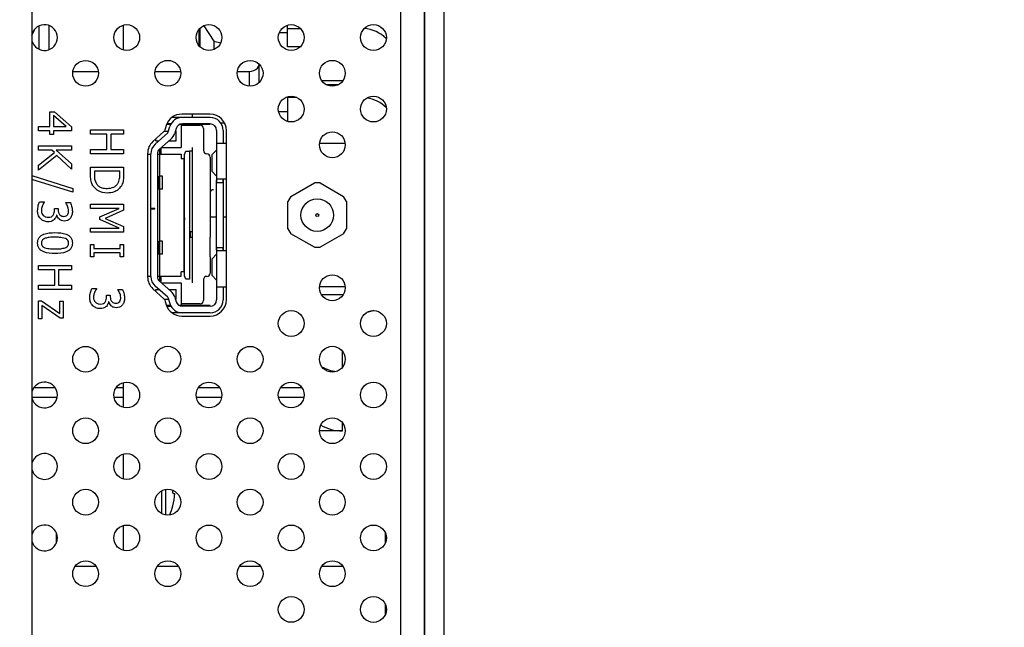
# Model space of a CAD drawing. Header units: millimetres. Extents: x 0 to 844, y -2 to 552.
# Tile 27 of 151: x 476.41 to 483.96, y 210.36 to 215.02. Entities that reach past the tile are written whole.
import ezdxf

# ---------------------------------------------------------------- set-up
doc = ezdxf.new("R2010")
doc.units = ezdxf.units.MM

msp = doc.modelspace()

# ---------------------------------------------------------------- linework, layer by layer
at = {"color": 7, "linetype": 'Continuous', "lineweight": 25}
for p, q in [((476.5003, 301.9644), (476.5003, 178.6863)), ((479.5131, 204.8985), (479.5131, 225.1485)), ((479.5156, 204.8985), (479.5156, 225.1485)), ((479.665, 204.8985), (479.665, 225.1485)), ((476.5515, 214.9737), (476.5515, 214.7971)), ((476.6308, 214.9782), (476.6308, 214.7925)), ((477.1999, 214.9805), (477.1999, 214.7903)), ((477.8182, 214.9757), (477.8966, 214.8577)), ((478.4627, 214.9561), (478.4627, 214.9805)), ((478.4627, 214.8147), (478.4627, 214.9561)), ((478.4627, 214.9561), (478.5594, 214.9561)), ((477.7815, 214.9472), (477.7815, 214.8236)), ((478.4627, 214.9226), (478.3983, 214.9226)), ((477.8966, 214.8577), (477.949, 214.8443)), ((477.8966, 214.8577), (477.8966, 214.7938)), ((478.5595, 214.8147), (478.4627, 214.8147)), ((478.2437, 214.5402), (478.2437, 214.6789)), ((476.814, 214.6254), (477.01, 214.6254)), ((477.4452, 214.6254), (477.6413, 214.6254)), ((478.0765, 214.6254), (478.1675, 214.6254)), ((478.4627, 214.4258), (478.4627, 214.2415)), ((478.5333, 214.4258), (478.4627, 214.4258)), ((476.6367, 214.2015), (476.6367, 214.314)), ((476.6367, 214.314), (476.6741, 214.314)), ((476.7635, 214.2015), (476.6656, 214.2873)), ((476.6656, 214.2873), (476.6656, 214.2015)), ((476.6741, 214.314), (476.8039, 214.2001)), ((477.6368, 214.2724), (477.5748, 214.2724)), ((477.8676, 214.2973), (477.6496, 214.2973)), ((477.8674, 214.2724), (477.6543, 214.2724)), ((477.7299, 214.2973), (477.7299, 214.2724)), ((476.5499, 214.1693), (476.5499, 214.2015)), ((476.5499, 214.2015), (476.6367, 214.2015)), ((476.6656, 214.2015), (476.7635, 214.2015)), ((476.8039, 214.2001), (476.8039, 214.1693)), ((477.5304, 214.2098), (477.5197, 214.1758)), ((477.5673, 214.2174), (477.5331, 214.2174)), ((477.5677, 214.2224), (477.5351, 214.2224)), ((477.5438, 214.1531), (477.5588, 214.2018)), ((477.5599, 214.2174), (477.5599, 214.2224)), ((477.8674, 214.2174), (477.6333, 214.2174)), ((477.6449, 214.2215), (477.6449, 214.0424)), ((477.6449, 214.2124), (477.7924, 214.2124)), ((477.8674, 214.2224), (477.6543, 214.2224)), ((477.7299, 214.2224), (477.7299, 214.2124)), ((477.9484, 214.2311), (477.9779, 214.2311)), ((476.6367, 214.1693), (476.5499, 214.1693)), ((476.6367, 214.1404), (476.6367, 214.1693)), ((476.6656, 214.1404), (476.6367, 214.1404)), ((476.8039, 214.1693), (476.6656, 214.1693)), ((476.6656, 214.1693), (476.6656, 214.1404)), ((476.9499, 214.1444), (476.9499, 214.1765)), ((476.9499, 214.1765), (477.2039, 214.1765)), ((477.0753, 214.1444), (476.9499, 214.1444)), ((477.0753, 214.0254), (477.0753, 214.1444)), ((477.1042, 214.1444), (477.1042, 214.0254)), ((477.2039, 214.1444), (477.1042, 214.1444)), ((477.2039, 214.1765), (477.2039, 214.1444)), ((477.5127, 214.1649), (477.4282, 214.0874)), ((477.5438, 214.1531), (477.4464, 214.0673)), ((477.5151, 214.1674), (477.5482, 214.1674)), ((477.6066, 214.1871), (477.5957, 214.1519)), ((477.6005, 214.1674), (477.6079, 214.1674)), ((477.6079, 214.0924), (477.6079, 214.1674)), ((477.8174, 214.1874), (477.8174, 214.0174)), ((477.9174, 214.1724), (477.9174, 214.0724)), ((477.9674, 214.1724), (477.9674, 214.0724)), ((477.9926, 212.8723), (477.9926, 214.1723)), ((476.5499, 214.0544), (476.8039, 214.0544)), ((476.5499, 214.0222), (476.5499, 214.0544)), ((476.8039, 214.0544), (476.8039, 214.0222)), ((477.4499, 214.0924), (477.4499, 214.1073)), ((477.4499, 214.0924), (477.4748, 214.0924)), ((477.5662, 214.1062), (477.4794, 214.0298)), ((477.5505, 214.0924), (477.6079, 214.0924)), ((477.9174, 214.0724), (477.9174, 213.7724)), ((477.9674, 214.0724), (477.9174, 214.0724)), ((477.9926, 214.0724), (477.9674, 214.0724)), ((478.9043, 214.0724), (478.7072, 214.0724)), ((476.6514, 214.0222), (476.5499, 214.0222)), ((476.5499, 213.9054), (476.6722, 214.0032)), ((476.6904, 213.9812), (476.5499, 213.8679)), ((476.6722, 214.0032), (476.6514, 214.0222)), ((476.6859, 214.0222), (476.8039, 213.915)), ((476.8039, 214.0222), (476.6859, 214.0222)), ((476.8039, 213.8743), (476.6904, 213.9812)), ((476.9499, 213.9933), (476.9499, 214.0254)), ((476.9499, 214.0254), (477.0753, 214.0254)), ((477.2039, 213.9933), (476.9499, 213.9933)), ((477.1042, 214.0254), (477.2039, 214.0254)), ((477.2039, 214.0254), (477.2039, 213.9933)), ((477.3876, 213.9953), (477.3876, 213.0493)), ((477.3876, 213.9899), (477.4124, 213.9899)), ((477.4124, 213.5724), (477.4124, 213.9923)), ((477.4624, 213.9923), (477.4624, 213.0525)), ((477.4624, 213.9899), (477.6449, 213.9899)), ((477.4799, 214.0303), (477.4799, 213.8224)), ((477.4924, 214.0019), (477.4799, 214.0019)), ((477.4924, 213.9899), (477.4924, 214.0224)), ((477.4937, 214.0424), (477.6449, 214.0424)), ((477.6449, 213.9899), (477.6449, 213.9579)), ((477.6709, 213.9883), (477.6816, 214.0132)), ((477.6709, 213.0565), (477.6709, 213.9883)), ((477.6816, 214.0132), (477.7089, 214.0132)), ((477.7089, 214.0132), (477.7089, 213.0316)), ((477.7289, 214.0424), (477.7289, 214.0132)), ((477.7289, 214.0132), (477.7289, 213.0316)), ((477.8674, 213.9674), (477.8674, 213.8424)), ((477.9174, 214.0222), (477.883, 213.9868)), ((477.883, 213.8579), (477.883, 213.9868)), ((476.5499, 213.8679), (476.5499, 213.9054)), ((476.8039, 213.915), (476.8039, 213.8743)), ((477.6449, 213.9579), (477.6649, 213.9579)), ((477.6649, 213.9579), (477.6649, 213.0869)), ((476.5003, 213.8253), (476.8135, 213.7268)), ((476.9499, 213.833), (476.9499, 213.8912)), ((476.9499, 213.8912), (477.2039, 213.8912)), ((477.1749, 213.859), (476.9788, 213.859)), ((476.9788, 213.859), (476.9788, 213.8332)), ((477.1749, 213.8332), (477.1749, 213.859)), ((477.2039, 213.8912), (477.2039, 213.8336)), ((477.4745, 213.7224), (477.4745, 213.8224)), ((477.4745, 213.8224), (477.4826, 213.8224)), ((477.4826, 213.7224), (477.4826, 213.8224)), ((477.5026, 213.8224), (477.4826, 213.8224)), ((477.5026, 213.7224), (477.5026, 213.8224)), ((477.8674, 213.8424), (477.8674, 213.6924)), ((477.9174, 213.8225), (477.883, 213.8579)), ((476.8135, 213.6983), (476.5003, 213.7967)), ((477.6709, 213.7629), (477.6649, 213.7629)), ((477.6649, 213.7466), (477.6709, 213.7466)), ((477.9174, 213.2724), (477.9174, 213.7724)), ((477.9174, 213.7724), (477.9674, 213.7724)), ((477.9924, 213.7974), (477.9206, 213.7974)), ((477.9674, 213.7974), (477.9674, 213.7724)), ((477.9674, 213.7724), (477.9674, 213.2724)), ((478.4866, 213.6649), (478.6676, 213.7694)), ((478.7116, 213.7694), (478.6676, 213.7694)), ((478.7116, 213.7694), (478.8926, 213.6649)), ((476.8135, 213.7268), (476.8135, 213.6983)), ((477.4745, 213.7224), (477.4826, 213.7224)), ((477.4799, 213.7224), (477.4799, 213.3224)), ((477.5026, 213.7224), (477.4826, 213.7224)), ((477.6709, 213.6979), (477.6649, 213.7032)), ((477.8674, 213.6924), (477.8674, 213.3524)), ((476.5591, 213.6251), (476.5949, 213.6251)), ((476.5949, 213.6251), (476.5949, 213.6228)), ((476.7589, 213.6167), (476.7589, 213.6187)), ((476.7589, 213.6187), (476.7947, 213.6187)), ((476.9499, 213.5737), (476.9499, 213.6058)), ((476.9499, 213.6058), (477.2039, 213.6058)), ((477.2039, 213.6058), (477.2039, 213.5593)), ((477.6649, 213.6541), (477.6709, 213.6541)), ((477.6716, 213.6296), (477.6649, 213.6315)), ((478.4866, 213.6649), (478.4646, 213.6268)), ((478.4646, 213.4178), (478.4646, 213.6268)), ((478.9146, 213.6268), (478.8926, 213.6649)), ((478.9146, 213.6268), (478.9146, 213.4178)), ((476.6721, 213.5593), (476.6721, 213.5737)), ((476.6721, 213.5737), (476.701, 213.5737)), ((476.6902, 213.5227), (476.6878, 213.5227)), ((476.701, 213.5737), (476.701, 213.5628)), ((477.1689, 213.5737), (476.9499, 213.5737)), ((477.0206, 213.5085), (477.1689, 213.5737)), ((477.2039, 213.5593), (477.0631, 213.4964)), ((477.4424, 213.5724), (477.4124, 213.5724)), ((477.4124, 213.5724), (477.4124, 213.5694)), ((477.4124, 213.0525), (477.4124, 213.5694)), ((477.4124, 213.5694), (477.4424, 213.5694)), ((477.4424, 213.5694), (477.4424, 213.5724)), ((477.6649, 213.5242), (477.6716, 213.5261)), ((477.0206, 213.4882), (477.0206, 213.5085)), ((477.1689, 213.4226), (477.0206, 213.4882)), ((477.0631, 213.4964), (477.2039, 213.4356)), ((477.6697, 213.5016), (477.6697, 213.4853)), ((477.9174, 213.5063), (477.8674, 213.5063)), ((477.9926, 213.5063), (477.9674, 213.5063)), ((476.9499, 213.3904), (476.9499, 213.4226)), ((476.9499, 213.4226), (477.1689, 213.4226)), ((477.2039, 213.3904), (476.9499, 213.3904)), ((477.2039, 213.4356), (477.2039, 213.3904)), ((477.6697, 213.4145), (477.6649, 213.4128)), ((477.6649, 213.3963), (477.6716, 213.3982)), ((477.7149, 213.3949), (477.7149, 213.3499)), ((477.726, 213.3949), (477.7149, 213.3949)), ((478.4646, 213.4178), (478.4866, 213.3797)), ((478.6676, 213.2752), (478.4866, 213.3797)), ((478.8926, 213.3797), (478.7116, 213.2752)), ((478.8926, 213.3797), (478.9146, 213.4178)), ((476.9499, 213.2015), (476.9499, 213.298)), ((476.9499, 213.298), (476.9756, 213.298)), ((476.9756, 213.298), (476.9756, 213.2658)), ((477.1782, 213.2658), (477.1782, 213.298)), ((477.1782, 213.298), (477.2039, 213.298)), ((477.2039, 213.298), (477.2039, 213.2015)), ((477.4744, 213.2224), (477.4744, 213.3224)), ((477.4744, 213.3224), (477.4825, 213.3224)), ((477.5024, 213.3224), (477.4825, 213.3224)), ((477.4825, 213.2224), (477.4825, 213.3224)), ((477.5024, 213.2224), (477.5024, 213.3224)), ((477.6709, 213.3407), (477.6649, 213.3436)), ((477.6649, 213.295), (477.6709, 213.2978)), ((477.726, 213.3499), (477.7149, 213.3499)), ((477.8674, 213.2024), (477.8674, 213.3524)), ((476.9756, 213.2658), (477.1782, 213.2658)), ((476.9756, 213.2337), (476.9756, 213.2015)), ((477.1782, 213.2337), (476.9756, 213.2337)), ((477.1782, 213.2015), (477.1782, 213.2337)), ((477.4744, 213.2224), (477.4825, 213.2224)), ((477.4799, 213.2224), (477.4799, 213.0145)), ((477.5024, 213.2224), (477.4825, 213.2224)), ((477.9174, 213.2222), (477.883, 213.1868)), ((477.9174, 213.2724), (477.9174, 212.9724)), ((477.9674, 213.2724), (477.9174, 213.2724)), ((477.9924, 213.2474), (477.9206, 213.2474)), ((477.9674, 213.2724), (477.9674, 213.2474)), ((478.6676, 213.2752), (478.7116, 213.2752)), ((476.9756, 213.2015), (476.9499, 213.2015)), ((477.2039, 213.2015), (477.1782, 213.2015)), ((477.8674, 213.2024), (477.8674, 213.0774)), ((477.883, 213.0579), (477.883, 213.1868)), ((476.5499, 213.1027), (476.5499, 213.1348)), ((476.5499, 213.1348), (476.8039, 213.1348)), ((476.6753, 213.1027), (476.5499, 213.1027)), ((476.6753, 212.9837), (476.6753, 213.1027)), ((476.8039, 213.1027), (476.7042, 213.1027)), ((476.7042, 213.1027), (476.7042, 212.9837)), ((476.8039, 213.1348), (476.8039, 213.1027)), ((477.6649, 213.0869), (477.6449, 213.0869)), ((477.6449, 213.0549), (477.6449, 213.0869)), ((477.3876, 213.0549), (477.4124, 213.0549)), ((477.4624, 213.0549), (477.6449, 213.0549)), ((477.5662, 212.9385), (477.4794, 213.0149)), ((477.4924, 213.0224), (477.4924, 213.0549)), ((477.4937, 213.0024), (477.6449, 213.0024)), ((477.6449, 213.0024), (477.6449, 212.8233)), ((477.6816, 213.0316), (477.6709, 213.0565)), ((477.7089, 213.0316), (477.6816, 213.0316)), ((477.7289, 213.0316), (477.7289, 213.0281)), ((477.7289, 213.0281), (477.7289, 213.0238)), ((477.7289, 213.0238), (477.7289, 213.0024)), ((477.8174, 213.0274), (477.8174, 212.8674)), ((477.9174, 213.0225), (477.883, 213.0579)), ((476.5499, 212.9516), (476.5499, 212.9837)), ((476.5499, 212.9837), (476.6753, 212.9837)), ((476.8039, 212.9516), (476.5499, 212.9516)), ((476.7042, 212.9837), (476.8039, 212.9837)), ((476.8039, 212.9837), (476.8039, 212.9516)), ((476.9591, 212.9588), (476.9949, 212.9588)), ((476.9949, 212.9588), (476.9949, 212.9564)), ((477.1589, 212.9503), (477.1589, 212.9524)), ((477.1589, 212.9524), (477.1947, 212.9524)), ((477.4282, 212.9571), (477.5127, 212.8796)), ((477.5438, 212.8917), (477.4464, 212.9774)), ((477.4499, 212.9524), (477.4748, 212.9524)), ((477.4499, 212.9372), (477.4499, 212.9524)), ((477.5505, 212.9524), (477.6079, 212.9524)), ((477.6079, 212.8774), (477.6079, 212.9524)), ((477.9174, 212.9724), (477.9174, 212.8724)), ((477.9174, 212.9724), (477.9674, 212.9724)), ((477.9674, 212.9724), (477.9926, 212.9724)), ((477.9674, 212.9724), (477.9674, 212.8724)), ((478.9045, 212.9724), (478.707, 212.9724)), ((478.7216, 212.9126), (478.8899, 212.9126)), ((476.5499, 212.8656), (476.5726, 212.8656)), ((476.5499, 212.7273), (476.5499, 212.8656)), ((476.5726, 212.8656), (476.7138, 212.7683)), ((476.7138, 212.7683), (476.7138, 212.8623)), ((476.7138, 212.8623), (476.7396, 212.8623)), ((476.7396, 212.8623), (476.7396, 212.7305)), ((477.0721, 212.8929), (477.0721, 212.9073)), ((477.0721, 212.9073), (477.101, 212.9073)), ((477.0902, 212.8563), (477.0878, 212.8563)), ((477.101, 212.9073), (477.101, 212.8964)), ((477.5149, 212.8774), (477.5482, 212.8774)), ((477.5197, 212.8687), (477.5304, 212.8347)), ((477.5438, 212.8917), (477.5588, 212.843)), ((477.5957, 212.8929), (477.6066, 212.8577)), ((477.6005, 212.8774), (477.6079, 212.8774)), ((477.7924, 212.8424), (477.6449, 212.8424)), ((476.7173, 212.7305), (476.5756, 212.8281)), ((476.5756, 212.8281), (476.5756, 212.7273)), ((477.5668, 212.8274), (477.5345, 212.8274)), ((477.535, 212.8224), (477.5677, 212.8224)), ((477.5599, 212.8224), (477.5599, 212.8274)), ((477.6543, 212.7724), (477.5745, 212.7724)), ((477.8674, 212.8274), (477.6333, 212.8274)), ((477.8674, 212.8224), (477.6543, 212.8224)), ((477.8674, 212.7724), (477.6543, 212.7724)), ((476.5756, 212.7273), (476.5499, 212.7273)), ((476.7396, 212.7305), (476.7173, 212.7305)), ((477.6496, 212.7473), (477.8676, 212.7473)), ((478.8232, 212.3186), (478.7883, 212.3186)), ((477.1999, 212.2368), (477.1999, 212.0466)), ((478.8832, 211.8661), (478.7067, 211.8661)), ((476.6026, 211.6919), (476.5901, 211.6919)), ((477.1999, 211.6881), (477.1999, 211.4979)), ((477.1999, 211.1394), (477.1999, 210.9492)), ((476.6863, 211.0859), (476.6863, 211.0026))]:
    msp.add_line(p, q, dxfattribs=at)
at = {"color": 8, "linetype": 'Continuous', "lineweight": 25}
for p, q in [((479.3307, 199.5704), (479.3307, 225.1485)), ((477.7915, 214.8128), (477.7915, 214.958)), ((478.2437, 214.6768), (478.2485, 214.6768)), ((478.1675, 214.6254), (478.1675, 214.5122)), ((478.8861, 214.5531), (478.7254, 214.5531)), ((478.757, 214.5248), (478.8545, 214.5248)), ((478.4627, 214.3162), (478.3932, 214.3162)), ((478.4514, 214.2455), (478.4627, 214.2455)), ((478.8832, 212.3544), (478.8832, 212.4778)), ((476.6793, 212.196), (476.5135, 212.196)), ((477.1999, 212.196), (477.1447, 212.196)), ((477.9418, 212.196), (477.776, 212.196)), ((478.573, 212.196), (478.4072, 212.196)), ((476.5003, 212.1252), (476.6941, 212.1252)), ((477.13, 212.1252), (477.1999, 212.1252)), ((477.7612, 212.1252), (477.9565, 212.1252)), ((478.3924, 212.1252), (478.5878, 212.1252)), ((478.8832, 211.8661), (478.8832, 211.9291)), ((477.4946, 211.4049), (477.4946, 211.2324)), ((477.5252, 211.416), (477.5252, 211.2213)), ((479.2127, 211.0059), (479.2127, 211.0826)), ((476.9941, 210.8254), (476.8299, 210.8254)), ((477.6253, 210.8254), (477.4612, 210.8254)), ((478.2566, 210.8254), (478.0924, 210.8254)), ((478.8878, 210.8254), (478.7237, 210.8254)), ((479.2127, 210.4572), (479.2127, 210.5339))]:
    msp.add_line(p, q, dxfattribs=at)
at = {"color": 7, "linetype": 'Continuous', "lineweight": 25, "flags": 128}
for points in [[(476.4987, 214.9015), (476.5187, 214.9425), (476.5225, 214.9513)], [(478.1675, 214.6254), (478.1865, 214.627), (478.2042, 214.632), (478.2196, 214.6398), (478.2318, 214.6501), (478.24, 214.6622), (478.2436, 214.6754), (478.2436, 214.682)], [(479.1235, 212.7895), (479.1083, 212.7846), (479.0716, 212.7761)], [(477.5811, 211.3873), (477.5841, 211.387), (477.5868, 211.3867), (477.5892, 211.3865), (477.5914, 211.3863), (477.5933, 211.3861), (477.5949, 211.3859), (477.5962, 211.3858), (477.5972, 211.3856)]]:
    msp.add_lwpolyline(points, dxfattribs=at)
at = {"color": 7, "linetype": 'Continuous', "lineweight": 25}
for centre, radius in [((477.2276, 214.8854), 0.099), ((477.8589, 214.8854), 0.0991), ((478.4901, 214.8854), 0.099), ((479.1213, 214.8854), 0.0991), ((476.912, 214.611), 0.099), ((477.5432, 214.611), 0.0991), ((478.1745, 214.611), 0.099), ((478.8057, 214.611), 0.0991), ((478.4901, 214.3366), 0.099), ((479.1213, 214.3366), 0.0991), ((478.8057, 214.0623), 0.0991), ((478.6896, 213.5223), 0.125), ((478.6896, 213.5223), 0.0115), ((478.8057, 212.9648), 0.0991), ((478.4901, 212.6905), 0.099), ((479.1213, 212.6905), 0.0991), ((476.912, 212.4161), 0.099), ((477.5432, 212.4161), 0.0991), ((478.1745, 212.4161), 0.099), ((478.8057, 212.4161), 0.0991), ((477.2276, 212.1417), 0.099), ((477.8589, 212.1417), 0.0991), ((478.4901, 212.1417), 0.099), ((479.1213, 212.1417), 0.0991), ((476.912, 211.8674), 0.099), ((477.5432, 211.8674), 0.0991), ((478.1745, 211.8674), 0.099), ((478.8057, 211.8674), 0.0991), ((477.2276, 211.593), 0.099), ((477.8589, 211.593), 0.0991), ((478.4901, 211.593), 0.099), ((479.1213, 211.593), 0.0991), ((476.912, 211.3186), 0.099), ((477.5432, 211.3186), 0.0991), ((478.1745, 211.3186), 0.099), ((478.8057, 211.3186), 0.0991), ((477.2276, 211.0443), 0.099), ((477.8589, 211.0443), 0.0991), ((478.4901, 211.0443), 0.099), ((479.1213, 211.0443), 0.0991), ((476.912, 210.7699), 0.099), ((477.5432, 210.7699), 0.0991), ((478.1745, 210.7699), 0.099), ((478.8057, 210.7699), 0.0991), ((478.4901, 210.4956), 0.099), ((479.1213, 210.4956), 0.0991)]:
    msp.add_circle(centre, radius, dxfattribs=at)
at = {"color": 7, "linetype": 'Continuous', "lineweight": 18}
msp.add_arc((475.4383, 225.6254), 28.9569, 4.8799, 356.83165, dxfattribs=at)
at = {"color": 7, "linetype": 'Continuous', "lineweight": 25}
for centre, radius, start, end in [((476.5964, 214.8854), 0.0991, 0, 165.90321), ((479.0282, 214.6774), 0.2776, 46.27022, 85.49628), ((476.5964, 214.8854), 0.0991, 194.09679, 0), ((479.0328, 214.1547), 0.269, 45.96464, 82.1184), ((477.6496, 214.1723), 0.125, 90, 162.5), ((477.6543, 214.1724), 0.1, 90, 162.89727), ((477.8674, 214.1724), 0.1, 0, 90), ((477.8676, 214.1723), 0.125, 0, 90), ((477.6543, 214.1724), 0.05, 90, 162.89727), ((477.7924, 214.1874), 0.025, 0, 90), ((477.8674, 214.1724), 0.05, 0, 90), ((477.4958, 214.1833), 0.025, 312.5, 342.5), ((477.5002, 214.1813), 0.1, 311.34778, 342.89727), ((477.5126, 213.9953), 0.125, 132.5, 180), ((477.5124, 213.9923), 0.1, 131.34778, 180), ((477.5124, 213.9923), 0.05, 131.34778, 180), ((477.4724, 214.0224), 0.02, 0, 44.14471), ((477.8424, 214.0174), 0.025, 180, 270), ((477.8424, 213.9674), 0.025, 0, 90), ((477.8424, 213.0774), 0.025, 270, 0), ((477.5126, 213.0493), 0.125, 180, 227.5), ((477.5124, 213.0525), 0.1, 180, 228.65222), ((477.5124, 213.0525), 0.05, 180, 228.65222), ((477.4724, 213.0224), 0.02, 315.85529, 0), ((477.8424, 213.0274), 0.025, 90, 180), ((477.5002, 212.8635), 0.1, 17.10273, 48.65222), ((477.4958, 212.8612), 0.025, 17.5, 47.5), ((477.6496, 212.8723), 0.125, 197.5, 270), ((477.6543, 212.8724), 0.1, 197.10273, 270), ((477.6543, 212.8724), 0.05, 197.10273, 270), ((477.7924, 212.8674), 0.025, 270, 0), ((477.8674, 212.8724), 0.1, 270, 0), ((477.8674, 212.8724), 0.05, 270, 0), ((477.8676, 212.8723), 0.125, 270, 0), ((478.875, 212.6258), 0.3065, 240.74899, 262.68919), ((476.5964, 212.1417), 0.0991, 0, 165.90321), ((476.5964, 212.1417), 0.0991, 194.09679, 0), ((478.8784, 212.1792), 0.3132, 238.93541, 270.88568), ((476.5964, 211.593), 0.0991, 0, 165.90321), ((476.5964, 211.593), 0.0991, 194.09679, 0), ((477.0044, 211.4224), 0.5777, 356.52209, 358.75156), ((477.0963, 211.4223), 0.5023, 344.83229, 355.81073), ((477.0999, 211.4224), 0.5, 336.20299, 344.66761), ((477.5143, 211.1971), 0.1152, 53.90545, 54.55716), ((476.5964, 211.0443), 0.0991, 0, 165.90321), ((476.5964, 211.0443), 0.0991, 194.09679, 0)]:
    msp.add_arc(centre, radius, start, end, dxfattribs=at)
for points, knots in [([(477.7289, 214.0132), (477.7286, 214.0132), (477.728, 214.0132), (477.7234, 214.0132), (477.7168, 214.0132), (477.7115, 214.0132), (477.7089, 214.0132)], [0, 0, 0, 0, 0.2499781, 0.500038, 0.7499986, 1, 1, 1, 1]), ([(476.9702, 213.7434), (476.965, 213.7527), (476.9566, 213.7681), (476.952, 213.792), (476.9501, 213.8125), (476.9499, 213.8261), (476.9499, 213.833)], [0, 0, 0, 0, 0.339551, 0.559584, 0.77979, 1, 1, 1, 1]), ([(476.9788, 213.8332), (476.9789, 213.8192), (476.9791, 213.7943), (476.9906, 213.7723), (476.9957, 213.7626)], [0, 0, 0, 0, 0.560914, 1, 1, 1, 1]), ([(477.1596, 213.7659), (477.165, 213.7779), (477.1747, 213.7993), (477.1749, 213.8228), (477.1749, 213.8332)], [0, 0, 0, 0, 0.558737, 1, 1, 1, 1]), ([(477.2039, 213.8336), (477.2037, 213.823), (477.2034, 213.8054), (477.1999, 213.7812), (477.1939, 213.7612), (477.1871, 213.7492), (477.1837, 213.7431)], [0, 0, 0, 0, 0.3401704, 0.560175, 0.7801403, 1, 1, 1, 1]), ([(477.0766, 213.6919), (477.0531, 213.6944), (477.011, 213.6989), (476.9826, 213.7298), (476.9702, 213.7434)], [0, 0, 0, 0, 0.5599057, 1, 1, 1, 1]), ([(476.9957, 213.7626), (477.0013, 213.756), (477.0124, 213.7426), (477.0412, 213.7292), (477.0635, 213.728), (477.0771, 213.7272)], [0, 0, 0, 0, 0.279923, 0.5599, 1, 1, 1, 1]), ([(477.1837, 213.7431), (477.1765, 213.7341), (477.1619, 213.716), (477.1247, 213.6955), (477.0949, 213.6932), (477.0766, 213.6919)], [0, 0, 0, 0, 0.280088, 0.560333, 1, 1, 1, 1]), ([(477.0771, 213.7272), (477.0951, 213.7287), (477.1202, 213.7308), (477.1473, 213.7488), (477.1555, 213.7602), (477.1596, 213.7659)], [0, 0, 0, 0, 0.558558, 0.779275, 1, 1, 1, 1]), ([(477.9174, 213.7724), (477.9174, 213.7757), (477.9174, 213.7823), (477.9176, 213.7905), (477.9184, 213.7964), (477.9199, 213.797), (477.9206, 213.7974)], [0, 0, 0, 0, 0.251201, 0.500485, 0.748821, 1, 1, 1, 1]), ([(477.9674, 213.7724), (477.9674, 213.7752), (477.9674, 213.7808), (477.9676, 213.7882), (477.9686, 213.7938), (477.9707, 213.7969), (477.973, 213.7972), (477.9741, 213.7974)], [0, 0, 0, 0, 0.208374, 0.416726, 0.622812, 0.820598, 1, 1, 1, 1]), ([(477.8924, 213.7174), (477.8895, 213.7171), (477.885, 213.7167), (477.8792, 213.7137), (477.8744, 213.7101), (477.8706, 213.7051), (477.8679, 213.6989), (477.8676, 213.6947), (477.8674, 213.6924)], [0, 0, 0, 0, 0.242564, 0.367508, 0.496172, 0.688393, 0.829341, 1, 1, 1, 1]), ([(476.5434, 213.5557), (476.5443, 213.5692), (476.5459, 213.5932), (476.5551, 213.6154), (476.5591, 213.6251)], [0, 0, 0, 0, 0.559829, 1, 1, 1, 1]), ([(476.5949, 213.6228), (476.588, 213.6116), (476.5758, 213.5916), (476.5734, 213.5684), (476.5724, 213.5582)], [0, 0, 0, 0, 0.560245, 1, 1, 1, 1]), ([(476.7732, 213.592), (476.7709, 213.5969), (476.7667, 213.6055), (476.7613, 213.6133), (476.7589, 213.6167)], [0, 0, 0, 0, 0.559872, 1, 1, 1, 1]), ([(476.7814, 213.5562), (476.7808, 213.5631), (476.7797, 213.5754), (476.7752, 213.587), (476.7732, 213.592)], [0, 0, 0, 0, 0.559539, 1, 1, 1, 1]), ([(476.7947, 213.6187), (476.7995, 213.6068), (476.8081, 213.5856), (476.8096, 213.5628), (476.8103, 213.5528)], [0, 0, 0, 0, 0.559732, 1, 1, 1, 1]), ([(476.5671, 213.4933), (476.5592, 213.5037), (476.545, 213.5223), (476.5439, 213.5455), (476.5434, 213.5557)], [0, 0, 0, 0, 0.5580907, 1, 1, 1, 1]), ([(476.5724, 213.5582), (476.5729, 213.5502), (476.5739, 213.536), (476.5827, 213.525), (476.5866, 213.5201)], [0, 0, 0, 0, 0.560938, 1, 1, 1, 1]), ([(476.5866, 213.5201), (476.5933, 213.5153), (476.6052, 213.5068), (476.6197, 213.5064), (476.6261, 213.5062)], [0, 0, 0, 0, 0.5586576, 1, 1, 1, 1]), ([(476.6261, 213.5062), (476.6341, 213.5065), (476.6484, 213.5071), (476.6585, 213.517), (476.663, 213.5213)], [0, 0, 0, 0, 0.561034, 1, 1, 1, 1]), ([(476.663, 213.5213), (476.6661, 213.528), (476.6718, 213.5401), (476.672, 213.5534), (476.6721, 213.5593)], [0, 0, 0, 0, 0.5577153, 1, 1, 1, 1]), ([(476.6878, 213.5227), (476.6861, 213.5156), (476.683, 213.5031), (476.6749, 213.493), (476.6714, 213.4886)], [0, 0, 0, 0, 0.560373, 1, 1, 1, 1]), ([(476.7481, 213.4772), (476.7407, 213.478), (476.7258, 213.4795), (476.7083, 213.4914), (476.6958, 213.506), (476.6921, 213.5171), (476.6902, 213.5227)], [0, 0, 0, 0, 0.279687, 0.5594598, 0.7798305, 1, 1, 1, 1]), ([(476.701, 213.5628), (476.7015, 213.5557), (476.7025, 213.5417), (476.7124, 213.5238), (476.7283, 213.5138), (476.7394, 213.513), (476.7449, 213.5126)], [0, 0, 0, 0, 0.280664, 0.560116, 0.779628, 1, 1, 1, 1]), ([(476.7449, 213.5126), (476.7511, 213.5132), (476.7622, 213.5143), (476.7699, 213.5222), (476.7733, 213.5257)], [0, 0, 0, 0, 0.559432, 1, 1, 1, 1]), ([(476.7733, 213.5257), (476.776, 213.531), (476.781, 213.5406), (476.7813, 213.5514), (476.7814, 213.5562)], [0, 0, 0, 0, 0.558316, 1, 1, 1, 1]), ([(476.8103, 213.5528), (476.8099, 213.5422), (476.8093, 213.5233), (476.7999, 213.507), (476.7957, 213.4998)], [0, 0, 0, 0, 0.560378, 1, 1, 1, 1]), ([(476.6244, 213.4708), (476.6124, 213.472), (476.591, 213.474), (476.5744, 213.4874), (476.5671, 213.4933)], [0, 0, 0, 0, 0.559378, 1, 1, 1, 1]), ([(476.6714, 213.4886), (476.6636, 213.4826), (476.6496, 213.4718), (476.6321, 213.4711), (476.6244, 213.4708)], [0, 0, 0, 0, 0.558159, 1, 1, 1, 1]), ([(476.7957, 213.4998), (476.7924, 213.4959), (476.7857, 213.4881), (476.7694, 213.479), (476.7562, 213.4779), (476.7481, 213.4772)], [0, 0, 0, 0, 0.280408, 0.560573, 1, 1, 1, 1]), ([(476.5434, 213.3076), (476.5439, 213.315), (476.5448, 213.3297), (476.5541, 213.3502), (476.57, 213.3659), (476.6097, 213.3858), (476.6469, 213.3871), (476.6767, 213.388)], [0, 0, 0, 0, 0.125252, 0.250269, 0.375292, 0.50059, 1, 1, 1, 1]), ([(476.6767, 213.388), (476.7066, 213.3872), (476.744, 213.3862), (476.7837, 213.3661), (476.7996, 213.3503), (476.809, 213.3297), (476.8099, 213.315), (476.8103, 213.3076)], [0, 0, 0, 0, 0.499476, 0.624772, 0.749767, 0.874747, 1, 1, 1, 1]), ([(476.677, 213.2273), (476.6471, 213.2281), (476.6098, 213.2291), (476.5701, 213.2493), (476.5542, 213.265), (476.5447, 213.2855), (476.5439, 213.3003), (476.5434, 213.3076)], [0, 0, 0, 0, 0.499466, 0.624718, 0.749735, 0.874729, 1, 1, 1, 1]), ([(476.5998, 213.3443), (476.5956, 213.3424), (476.5871, 213.3388), (476.5777, 213.3296), (476.5729, 213.3185), (476.5726, 213.3113), (476.5724, 213.3076)], [0, 0, 0, 0, 0.280225, 0.559818, 0.779656, 1, 1, 1, 1]), ([(476.5724, 213.3076), (476.5727, 213.3031), (476.5733, 213.294), (476.582, 213.2795), (476.5927, 213.2744), (476.5993, 213.2714)], [0, 0, 0, 0, 0.2808729, 0.5606384, 1, 1, 1, 1]), ([(476.6767, 213.3527), (476.6621, 213.3529), (476.6361, 213.3532), (476.6109, 213.347), (476.5998, 213.3443)], [0, 0, 0, 0, 0.560686, 1, 1, 1, 1]), ([(476.7545, 213.3441), (476.7402, 213.3472), (476.7145, 213.3528), (476.6883, 213.3527), (476.6767, 213.3527)], [0, 0, 0, 0, 0.559154, 1, 1, 1, 1]), ([(476.8103, 213.3076), (476.8099, 213.3003), (476.809, 213.2856), (476.7996, 213.2652), (476.7836, 213.2496), (476.744, 213.2296), (476.7068, 213.2283), (476.677, 213.2273)], [0, 0, 0, 0, 0.125262, 0.250245, 0.375283, 0.500595, 1, 1, 1, 1]), ([(476.7814, 213.3076), (476.7811, 213.3122), (476.7804, 213.3213), (476.7717, 213.3358), (476.761, 213.3409), (476.7545, 213.3441)], [0, 0, 0, 0, 0.28076, 0.560673, 1, 1, 1, 1]), ([(476.7548, 213.2715), (476.7589, 213.2734), (476.7672, 213.277), (476.7763, 213.2861), (476.7808, 213.297), (476.7812, 213.3041), (476.7814, 213.3076)], [0, 0, 0, 0, 0.2802524, 0.5597532, 0.7797356, 1, 1, 1, 1]), ([(476.5993, 213.2714), (476.6136, 213.2682), (476.6392, 213.2626), (476.6655, 213.2626), (476.677, 213.2626)], [0, 0, 0, 0, 0.559222, 1, 1, 1, 1]), ([(476.677, 213.2626), (476.6918, 213.2626), (476.7181, 213.2624), (476.7436, 213.2687), (476.7548, 213.2715)], [0, 0, 0, 0, 0.560567, 1, 1, 1, 1]), ([(477.9206, 213.2474), (477.9199, 213.2477), (477.9184, 213.2483), (477.9176, 213.2542), (477.9174, 213.2624), (477.9174, 213.269), (477.9174, 213.2724)], [0, 0, 0, 0, 0.251012, 0.498972, 0.748576, 1, 1, 1, 1]), ([(477.9741, 213.2474), (477.9728, 213.2476), (477.9703, 213.248), (477.9683, 213.2517), (477.9675, 213.2574), (477.9674, 213.2645), (477.9674, 213.2698), (477.9674, 213.2724)], [0, 0, 0, 0, 0.2068772, 0.4144299, 0.609669, 0.80832, 1, 1, 1, 1]), ([(476.9434, 212.8894), (476.9443, 212.9028), (476.9459, 212.9268), (476.9551, 212.949), (476.9591, 212.9588)], [0, 0, 0, 0, 0.559829, 1, 1, 1, 1]), ([(476.9949, 212.9564), (476.988, 212.9452), (476.9758, 212.9253), (476.9734, 212.9021), (476.9724, 212.8919)], [0, 0, 0, 0, 0.560204, 1, 1, 1, 1]), ([(477.1732, 212.9257), (477.1709, 212.9305), (477.1667, 212.9391), (477.1613, 212.9469), (477.1589, 212.9503)], [0, 0, 0, 0, 0.559831, 1, 1, 1, 1]), ([(477.1814, 212.8898), (477.1808, 212.8967), (477.1797, 212.9091), (477.1752, 212.9206), (477.1732, 212.9257)], [0, 0, 0, 0, 0.559461, 1, 1, 1, 1]), ([(477.1947, 212.9524), (477.1995, 212.9405), (477.2081, 212.9193), (477.2096, 212.8965), (477.2103, 212.8864)], [0, 0, 0, 0, 0.55975, 1, 1, 1, 1]), ([(476.9671, 212.827), (476.9592, 212.8373), (476.945, 212.8559), (476.9439, 212.8791), (476.9434, 212.8894)], [0, 0, 0, 0, 0.5580742, 1, 1, 1, 1]), ([(476.9724, 212.8919), (476.9729, 212.8839), (476.9739, 212.8697), (476.9827, 212.8586), (476.9866, 212.8537)], [0, 0, 0, 0, 0.560972, 1, 1, 1, 1]), ([(476.9866, 212.8537), (476.9933, 212.849), (477.0052, 212.8405), (477.0197, 212.84), (477.0261, 212.8398)], [0, 0, 0, 0, 0.558637, 1, 1, 1, 1]), ([(477.0261, 212.8398), (477.0341, 212.8402), (477.0484, 212.8408), (477.0585, 212.8506), (477.063, 212.8549)], [0, 0, 0, 0, 0.561034, 1, 1, 1, 1]), ([(477.063, 212.8549), (477.0661, 212.8617), (477.0718, 212.8737), (477.072, 212.887), (477.0721, 212.8929)], [0, 0, 0, 0, 0.557712, 1, 1, 1, 1]), ([(477.0878, 212.8563), (477.0861, 212.8493), (477.083, 212.8367), (477.0749, 212.8266), (477.0714, 212.8222)], [0, 0, 0, 0, 0.560402, 1, 1, 1, 1]), ([(477.1481, 212.8109), (477.1407, 212.8116), (477.1258, 212.8131), (477.1083, 212.8251), (477.0958, 212.8396), (477.0921, 212.8508), (477.0902, 212.8563)], [0, 0, 0, 0, 0.2796846, 0.559482, 0.7798271, 1, 1, 1, 1]), ([(477.101, 212.8964), (477.1015, 212.8894), (477.1025, 212.8753), (477.1124, 212.8575), (477.1283, 212.8474), (477.1394, 212.8466), (477.1449, 212.8463)], [0, 0, 0, 0, 0.280663, 0.560109, 0.779629, 1, 1, 1, 1]), ([(477.1449, 212.8463), (477.1511, 212.8469), (477.1622, 212.8479), (477.1699, 212.8558), (477.1733, 212.8593)], [0, 0, 0, 0, 0.5594215, 1, 1, 1, 1]), ([(477.1733, 212.8593), (477.176, 212.8647), (477.181, 212.8743), (477.1813, 212.8851), (477.1814, 212.8898)], [0, 0, 0, 0, 0.558221, 1, 1, 1, 1]), ([(477.2103, 212.8864), (477.2099, 212.8758), (477.2093, 212.8569), (477.1999, 212.8406), (477.1957, 212.8334)], [0, 0, 0, 0, 0.560382, 1, 1, 1, 1]), ([(477.0244, 212.8045), (477.0124, 212.8056), (476.991, 212.8077), (476.9744, 212.8211), (476.9671, 212.827)], [0, 0, 0, 0, 0.559358, 1, 1, 1, 1]), ([(477.0714, 212.8222), (477.0636, 212.8162), (477.0496, 212.8055), (477.0321, 212.8048), (477.0244, 212.8045)], [0, 0, 0, 0, 0.558159, 1, 1, 1, 1]), ([(477.1957, 212.8334), (477.1924, 212.8296), (477.1857, 212.8218), (477.1694, 212.8126), (477.1562, 212.8115), (477.1481, 212.8109)], [0, 0, 0, 0, 0.280375, 0.560573, 1, 1, 1, 1])]:
    msp.add_open_spline(points, degree=3, knots=knots, dxfattribs=at)

doc.saveas('drawing.dxf')
